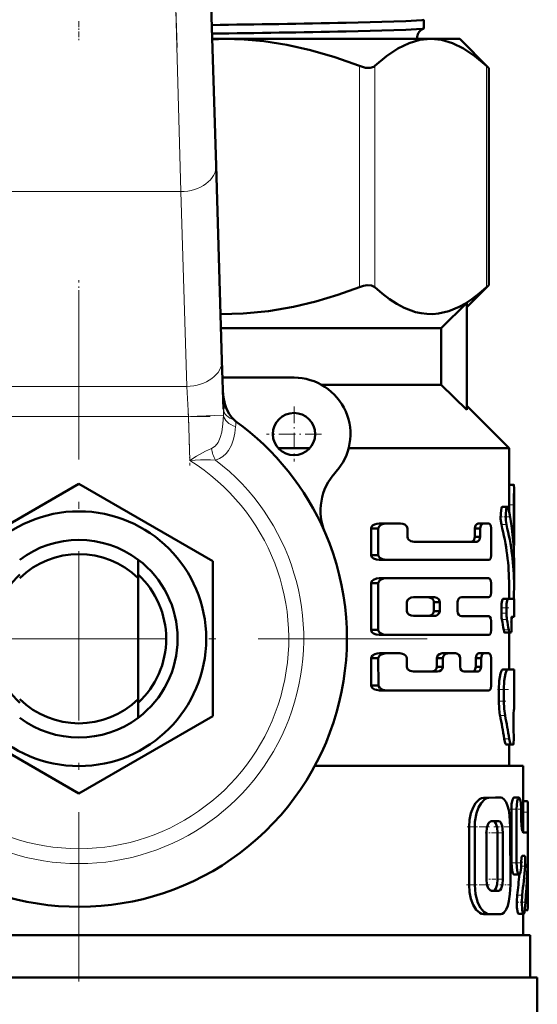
# Model space of a CAD drawing. Extents: x -1358 to 1757, y -1516 to 612.
# Tile 22 of 82: x 293 to 329, y -896 to -826. Entities that reach past the tile are written whole.
import ezdxf

# ---------------------------------------------------------------- set-up
doc = ezdxf.new("R2010")
doc.units = 0
doc.linetypes.add('DASHDOT', pattern=[18.5, 12, -3, 0.5, -3])

msp = doc.modelspace()

# ---------------------------------------------------------------- linework, layer by layer
at = {"color": 7, "linetype": 'DASHDOT', "lineweight": 18}
for p, q in [((303.754, -827.998), (301.049, -739.451)), ((296.791, -845.198), (296.791, -894.598)), ((321.491, -869.898), (272.091, -869.898))]:
    msp.add_line(p, q, dxfattribs=at)
at = {"color": 7, "lineweight": 50}
for p, q in [((306.025, -820.467), (306.511, -836.376)), ((321.25, -826.035), (321.25, -826.651)), ((306.237, -827.398), (307.123, -827.398)), ((307.123, -827.398), (321.736, -827.398)), ((321.736, -827.398), (323.791, -827.398)), ((323.791, -827.398), (325.851, -829.458)), ((325.698, -829.316), (325.851, -829.458)), ((325.851, -844.838), (325.851, -829.458)), ((306.511, -836.376), (306.933, -850.175)), ((325.851, -844.838), (324.291, -846.398)), ((325.851, -844.838), (325.698, -844.98)), ((322.481, -847.898), (324.291, -846.109)), ((324.291, -853.688), (324.291, -846.109)), ((306.863, -847.898), (322.481, -847.898)), ((322.481, -847.898), (322.481, -851.898)), ((306.933, -850.175), (307.038, -853.629)), ((312.041, -851.398), (306.97, -851.398)), ((313.977, -851.898), (322.481, -851.898)), ((322.481, -851.898), (324.291, -853.688)), ((324.291, -853.398), (327.291, -856.398)), ((310.923, -856.398), (313.159, -856.398)), ((315.914, -856.398), (327.291, -856.398)), ((327.291, -856.398), (327.291, -859.224)), ((287.291, -864.413), (296.791, -858.929)), ((296.791, -858.929), (306.291, -864.413)), ((327.291, -858.988), (327.631, -858.988)), ((327.291, -858.988), (327.308, -858.988)), ((327.641, -859.224), (327.641, -863.288)), ((326.821, -860.55), (327.177, -860.55)), ((327.284, -860.423), (327.284, -860.864)), ((327.634, -862.719), (327.634, -860.423)), ((318.016, -862.088), (317.504, -862.088)), ((317.504, -862.088), (317.504, -863.967)), ((318.016, -863.967), (318.016, -862.088)), ((318.587, -861.742), (318.089, -861.742)), ((318.587, -861.742), (319.589, -861.742)), ((320.084, -862.686), (320.084, -862.088)), ((325.236, -862.088), (324.856, -862.088)), ((324.856, -862.088), (324.856, -862.686)), ((325.463, -861.742), (325.086, -861.742)), ((325.236, -862.686), (325.236, -862.088)), ((325.463, -861.742), (325.835, -861.742)), ((326.028, -863.967), (326.028, -862.088)), ((320.555, -863.034), (324.996, -863.034)), ((325.236, -862.686), (324.856, -862.686)), ((327.607, -863.293), (327.641, -863.293)), ((327.641, -863.293), (327.641, -863.288)), ((300.991, -865.613), (300.991, -864.298)), ((306.291, -864.413), (306.291, -875.383)), ((318.016, -863.967), (317.504, -863.967)), ((318.587, -864.317), (318.089, -864.317)), ((318.587, -864.317), (325.835, -864.317)), ((327.641, -864.373), (327.641, -866.128)), ((300.991, -865.613), (300.991, -874.183)), ((318.587, -865.618), (318.089, -865.618)), ((318.587, -865.618), (325.835, -865.618)), ((318.016, -865.969), (317.504, -865.969)), ((317.504, -865.969), (317.504, -869.281)), ((318.016, -869.281), (318.016, -865.969)), ((326.028, -866.604), (326.028, -865.969)), ((327.291, -866.127), (327.291, -867.075)), ((320.51, -866.966), (321.99, -866.966)), ((323.935, -866.956), (325.835, -866.956)), ((326.859, -867.075), (327.214, -867.075)), ((327.214, -867.075), (327.641, -867.075)), ((327.641, -867.075), (327.641, -868.35)), ((320.036, -867.94), (320.036, -867.31)), ((322.374, -867.31), (321.951, -867.31)), ((321.951, -867.31), (321.951, -867.94)), ((322.374, -867.94), (322.374, -867.31)), ((323.627, -867.943), (323.627, -867.308)), ((326.744, -867.713), (326.744, -868.086)), ((327.1, -868.086), (327.1, -867.713)), ((320.51, -868.285), (321.99, -868.285)), ((322.374, -867.94), (321.951, -867.94)), ((323.935, -868.295), (325.835, -868.295)), ((327.477, -868.35), (327.641, -868.35)), ((318.016, -869.281), (317.504, -869.281)), ((326.028, -869.281), (326.028, -868.646)), ((327.456, -868.922), (327.453, -868.895)), ((318.587, -869.632), (318.089, -869.632)), ((318.587, -869.632), (325.835, -869.632)), ((326.976, -869.466), (327.33, -869.466)), ((327.291, -869.466), (327.291, -872.082)), ((327.305, -869.53), (327.291, -869.591)), ((327.305, -869.53), (327.318, -869.466)), ((327.33, -869.466), (327.43, -869.466)), ((318.019, -871.285), (317.507, -871.285)), ((317.518, -873.213), (317.507, -871.285)), ((318.029, -873.213), (318.019, -871.285)), ((318.59, -870.934), (318.092, -870.934)), ((318.59, -870.934), (319.539, -870.934)), ((320.036, -871.883), (320.036, -871.283)), ((322.594, -871.283), (322.174, -871.283)), ((322.174, -871.283), (322.174, -871.883)), ((322.95, -870.934), (322.536, -870.934)), ((322.594, -871.883), (322.594, -871.283)), ((322.95, -870.934), (323.498, -870.934)), ((323.812, -871.883), (323.812, -871.283)), ((325.305, -871.283), (324.926, -871.283)), ((324.926, -871.283), (324.926, -871.883)), ((325.528, -870.934), (325.152, -870.934)), ((325.305, -871.883), (325.305, -871.283)), ((325.528, -870.934), (325.835, -870.934)), ((326.028, -873.211), (326.028, -871.283)), ((322.594, -871.883), (322.174, -871.883)), ((325.305, -871.883), (324.926, -871.883)), ((327.291, -872.078), (327.641, -872.082)), ((327.641, -872.082), (327.641, -874.916)), ((320.51, -872.231), (322.221, -872.231)), ((324.111, -872.231), (325.069, -872.231)), ((318.029, -873.213), (317.518, -873.213)), ((326.555, -874.335), (326.555, -873.505)), ((326.914, -874.335), (326.914, -873.505)), ((300.991, -874.183), (300.991, -875.498)), ((318.6, -873.557), (318.102, -873.557)), ((318.6, -873.557), (325.835, -873.557)), ((296.791, -880.868), (287.291, -875.383)), ((306.291, -875.383), (296.791, -880.868)), ((327.641, -874.916), (327.627, -874.917)), ((327.61, -876.188), (327.607, -876.127)), ((327.079, -877.399), (327.431, -877.399)), ((327.291, -877.399), (327.291, -878.898)), ((327.584, -877.398), (327.431, -877.399)), ((313.524, -878.898), (328.291, -878.898)), ((328.291, -878.898), (328.291, -883.63)), ((326.326, -881.161), (325.48, -881.176)), ((326.698, -881.161), (325.864, -881.176)), ((326.328, -881.161), (326.701, -881.161)), ((327.635, -881.16), (327.993, -881.16)), ((328.291, -881.413), (328.576, -881.413)), ((328.576, -881.413), (328.595, -881.413)), ((327.453, -881.984), (327.453, -885.782)), ((327.812, -881.984), (327.812, -885.782)), ((328.15, -882.716), (328.15, -881.984)), ((328.627, -883.957), (328.627, -882.187)), ((324.454, -887.349), (324.453, -883.239)), ((324.852, -887.349), (324.851, -883.239)), ((326.547, -882.824), (326.045, -882.825)), ((327.378, -887.344), (327.377, -883.222)), ((325.677, -886.935), (325.677, -883.651)), ((326.479, -886.933), (326.479, -883.649)), ((326.85, -886.933), (326.85, -883.649)), ((328.299, -883.631), (328.599, -883.631)), ((328.228, -885.279), (328.387, -885.279)), ((328.627, -888.372), (328.627, -885.139)), ((328.15, -885.734), (328.15, -885.782)), ((327.635, -886.605), (327.992, -886.605)), ((326.174, -887.759), (326.03, -887.759)), ((326.549, -887.759), (326.047, -887.76)), ((325.482, -889.41), (325.865, -889.41)), ((326.703, -889.408), (325.866, -889.41)), ((327.962, -889.397), (328.316, -889.397)), ((328.291, -889.397), (328.291, -890.898)), ((328.396, -889.144), (328.595, -889.144)), ((264.791, -890.898), (328.791, -890.898)), ((328.791, -890.898), (328.791, -893.898)), ((264.291, -893.898), (296.791, -893.898)), ((296.791, -893.898), (329.291, -893.898)), ((329.291, -893.898), (329.291, -897.012))]:
    msp.add_line(p, q, dxfattribs=at)
at = {"color": 7, "lineweight": 18}
for p, q in [((304.012, -838.221), (303.526, -820.543)), ((316.69, -844.98), (316.69, -829.316)), ((317.773, -844.98), (317.773, -829.316)), ((325.698, -844.98), (325.698, -829.316)), ((304.012, -838.221), (289.57, -838.221)), ((304.434, -852.02), (304.012, -838.221)), ((289.148, -852.02), (304.434, -852.02)), ((304.553, -854.141), (304.434, -852.02)), ((304.553, -854.141), (289.029, -854.141)), ((304.553, -854.141), (307.041, -854.065)), ((304.648, -857.263), (304.553, -854.141)), ((327.284, -860.423), (327.634, -860.423)), ((326.744, -861.813), (327.1, -861.813)), ((327.562, -862.719), (327.634, -862.719)), ((326.744, -867.713), (327.1, -867.713)), ((326.744, -868.086), (327.1, -868.086)), ((326.779, -868.537), (327.135, -868.537)), ((326.907, -869.28), (327.262, -869.28)), ((327.291, -869.53), (327.305, -869.53)), ((326.837, -872.086), (327.192, -872.086)), ((326.555, -873.505), (326.914, -873.505)), ((326.555, -874.335), (326.914, -874.335)), ((326.645, -875.336), (327.003, -875.336)), ((326.943, -876.985), (327.297, -876.985)), ((325.48, -881.176), (325.864, -881.176)), ((326.326, -881.161), (326.698, -881.161)), ((328.291, -881.414), (328.595, -881.414)), ((327.453, -881.984), (327.812, -881.984)), ((328.291, -882.187), (328.627, -882.187)), ((324.453, -883.239), (324.851, -883.239)), ((326.478, -883.649), (326.849, -883.649)), ((327.452, -885.782), (327.812, -885.782)), ((328.144, -886.011), (328.431, -886.011)), ((324.454, -887.349), (324.852, -887.349)), ((326.479, -886.933), (326.85, -886.933)), ((326.174, -887.759), (326.549, -887.759)), ((327.859, -888.079), (328.214, -888.079)), ((328.463, -888.372), (328.627, -888.372))]:
    msp.add_line(p, q, dxfattribs=at)
at = {"color": 7, "linetype": 'DASHDOT', "lineweight": 18, "ltscale": 0.034837}
msp.add_line((296.791, -826.138), (296.791, -827.532), dxfattribs=at)
at = {"color": 7, "linetype": 'DASHDOT', "lineweight": 18, "ltscale": 0.09317}
msp.add_line((296.791, -848.209), (296.791, -844.482), dxfattribs=at)
at = {"color": 7, "linetype": 'DASHDOT', "lineweight": 18, "ltscale": 0.097409}
msp.add_line((304.541, -853.74), (304.66, -857.635), dxfattribs=at)
at = {"color": 7, "linetype": 'DASHDOT', "lineweight": 18, "ltscale": 0.097499}
msp.add_line((312.041, -853.448), (312.041, -857.348), dxfattribs=at)
at = {"color": 7, "linetype": 'DASHDOT', "lineweight": 18, "ltscale": 0.465709}
msp.add_line((287.477, -854.141), (306.105, -854.141), dxfattribs=at)
at = {"color": 7, "linetype": 'DASHDOT', "lineweight": 18, "ltscale": 0.097501}
msp.add_line((313.991, -855.398), (310.091, -855.398), dxfattribs=at)
at = {"color": 7, "linetype": 'DASHDOT', "lineweight": 18, "ltscale": 0.000517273}
msp.add_line((327.289, -859.562), (327.31, -859.562), dxfattribs=at)
at = {"color": 7, "linetype": 'DASHDOT', "lineweight": 18, "ltscale": 0.010733}
msp.add_line((327.248, -860.423), (327.678, -860.423), dxfattribs=at)
at = {"color": 7, "linetype": 'DASHDOT', "lineweight": 18, "ltscale": 0.017413}
msp.add_line((326.609, -861.252), (327.306, -861.252), dxfattribs=at)
at = {"color": 7, "linetype": 'DASHDOT', "lineweight": 18, "ltscale": 0.002367}
msp.add_line((327.554, -862.719), (327.649, -862.719), dxfattribs=at)
at = {"color": 7, "linetype": 'DASHDOT', "lineweight": 18, "ltscale": 0.014499}
msp.add_line((326.682, -867.713), (327.262, -867.713), dxfattribs=at)
at = {"color": 7, "linetype": 'DASHDOT', "lineweight": 18, "ltscale": 0.011736}
msp.add_line((326.704, -868.086), (327.174, -868.086), dxfattribs=at)
at = {"color": 7, "linetype": 'DASHDOT', "lineweight": 18, "ltscale": 0.001123}
msp.add_line((327.426, -869.147), (327.471, -869.147), dxfattribs=at)
at = {"color": 7, "linetype": 'DASHDOT', "lineweight": 18, "ltscale": 0.001088}
msp.add_line((327.48, -868.669), (327.437, -868.669), dxfattribs=at)
at = {"color": 7, "linetype": 'DASHDOT', "lineweight": 18, "ltscale": 0.020023}
msp.add_line((326.458, -873.503), (327.259, -873.503), dxfattribs=at)
at = {"color": 7, "linetype": 'DASHDOT', "lineweight": 18, "ltscale": 0.014108}
msp.add_line((326.486, -874.333), (327.05, -874.333), dxfattribs=at)
at = {"color": 7, "linetype": 'DASHDOT', "lineweight": 18, "ltscale": 0.000959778}
msp.add_line((327.63, -875.626), (327.591, -875.626), dxfattribs=at)
at = {"color": 7, "linetype": 'DASHDOT', "lineweight": 18, "ltscale": 0.001202}
msp.add_line((327.58, -876.689), (327.628, -876.689), dxfattribs=at)
at = {"color": 7, "linetype": 'DASHDOT', "lineweight": 18, "ltscale": 0.021974}
msp.add_line((327.361, -881.984), (328.24, -881.984), dxfattribs=at)
at = {"color": 7, "linetype": 'DASHDOT', "lineweight": 18, "ltscale": 0.010201}
msp.add_line((328.257, -882.187), (328.665, -882.187), dxfattribs=at)
at = {"color": 7, "linetype": 'DASHDOT', "lineweight": 18, "ltscale": 0.042322}
msp.add_line((324.312, -883.238), (326.005, -883.238), dxfattribs=at)
at = {"color": 7, "linetype": 'DASHDOT', "lineweight": 18, "ltscale": 0.033037}
msp.add_line((326.215, -883.224), (327.537, -883.224), dxfattribs=at)
at = {"color": 7, "linetype": 'DASHDOT', "lineweight": 18, "ltscale": 0.005054}
msp.add_line((328.316, -882.716), (328.114, -882.716), dxfattribs=at)
at = {"color": 7, "linetype": 'DASHDOT', "lineweight": 18, "ltscale": 0.012238}
msp.add_line((325.597, -883.651), (326.086, -883.651), dxfattribs=at)
at = {"color": 7, "linetype": 'DASHDOT', "lineweight": 18, "ltscale": 0.020308}
msp.add_line((326.12, -883.649), (326.932, -883.649), dxfattribs=at)
at = {"color": 7, "linetype": 'DASHDOT', "lineweight": 18, "ltscale": 0.001048}
msp.add_line((328.595, -884.546), (328.637, -884.546), dxfattribs=at)
at = {"color": 7, "linetype": 'DASHDOT', "lineweight": 18, "ltscale": 0.022171}
msp.add_line((327.352, -885.782), (328.239, -885.782), dxfattribs=at)
at = {"color": 7, "linetype": 'DASHDOT', "lineweight": 18, "ltscale": 0.009312}
msp.add_line((328.48, -885.736), (328.107, -885.736), dxfattribs=at)
at = {"color": 7, "linetype": 'DASHDOT', "lineweight": 18, "ltscale": 0.043356}
msp.add_line((324.277, -887.347), (326.011, -887.347), dxfattribs=at)
at = {"color": 7, "linetype": 'DASHDOT', "lineweight": 18, "ltscale": 0.01142}
msp.add_line((325.628, -886.935), (326.085, -886.935), dxfattribs=at)
at = {"color": 7, "linetype": 'DASHDOT', "lineweight": 18, "ltscale": 0.02124}
msp.add_line((326.103, -886.933), (326.953, -886.933), dxfattribs=at)
at = {"color": 7, "linetype": 'DASHDOT', "lineweight": 18, "ltscale": 0.020262}
msp.add_line((326.636, -887.346), (327.446, -887.346), dxfattribs=at)
at = {"color": 7, "linetype": 'DASHDOT', "lineweight": 18, "ltscale": 0.017355}
msp.add_line((327.767, -888.573), (328.461, -888.573), dxfattribs=at)
at = {"color": 7, "linetype": 'DASHDOT', "lineweight": 18, "ltscale": 0.007133}
msp.add_line((328.372, -888.371), (328.657, -888.371), dxfattribs=at)
at = {"color": 7, "lineweight": 50}
for points in [[(321.25, -826.035), (321.25, -826.036), (321.249, -826.039), (321.245, -826.041), (321.234, -826.047), (321.104, -826.07), (319.961, -826.14), (315.745, -826.255)], [(321.237, -826.662), (321.146, -826.68), (320.714, -826.717), (319.962, -826.754), (315.745, -826.867)], [(316.69, -829.316), (314.929, -828.689), (313.214, -828.192), (311.539, -827.818), (309.891, -827.564), (308.504, -827.44), (307.123, -827.398)], [(321.736, -827.398), (320.97, -827.472), (320.197, -827.696), (319.411, -828.073), (318.606, -828.61), (317.773, -829.316)], [(325.698, -829.316), (324.866, -828.61), (324.06, -828.073), (323.274, -827.696), (322.502, -827.472), (321.736, -827.398)], [(316.69, -829.316), (317.1, -829.435), (317.443, -829.453), (317.707, -829.367), (317.773, -829.316)], [(317.773, -844.98), (317.543, -844.861), (317.225, -844.844), (316.963, -844.892), (316.69, -844.98)], [(306.833, -846.896), (308.447, -846.86), (310.234, -846.689), (312.006, -846.386), (313.589, -846.006), (315.152, -845.534), (316.69, -844.98)], [(317.773, -844.98), (318.292, -845.438), (318.818, -845.842), (319.326, -846.174), (319.839, -846.447), (320.649, -846.749), (321.058, -846.84), (321.468, -846.889), (321.876, -846.896), (322.284, -846.86), (323.024, -846.689), (323.758, -846.386), (324.208, -846.136), (324.653, -845.842), (325.179, -845.438), (325.698, -844.98)], [(307, -852.365), (307.04, -852.811), (307.134, -853.249), (307.266, -853.621), (307.446, -853.971), (307.612, -854.205), (307.812, -854.412)], [(327.631, -858.988), (327.632, -858.989), (327.633, -858.99), (327.634, -858.994), (327.636, -859.009), (327.641, -859.223)], [(326.821, -860.55), (326.813, -860.552), (326.798, -860.563), (326.782, -860.585), (326.753, -860.657), (326.698, -860.997), (326.692, -861.408), (326.744, -861.813)], [(327.177, -860.55), (327.166, -860.553), (327.146, -860.572), (327.126, -860.609), (327.091, -860.728), (327.048, -861.105), (327.056, -861.522), (327.1, -861.813)], [(327.248, -860.691), (327.208, -860.574), (327.192, -860.556), (327.177, -860.55)], [(318.089, -861.742), (317.913, -861.759), (317.743, -861.81), (317.615, -861.887), (317.52, -862.01), (317.504, -862.088)], [(318.587, -861.742), (318.414, -861.759), (318.247, -861.812), (318.151, -861.866), (318.07, -861.944), (318.016, -862.088)], [(320.084, -862.088), (320.043, -861.949), (319.894, -861.814), (319.746, -861.76), (319.589, -861.742)], [(325.086, -861.742), (324.992, -861.773), (324.909, -861.868), (324.856, -862.088)], [(325.463, -861.742), (325.37, -861.773), (325.289, -861.867), (325.236, -862.088)], [(326.028, -862.088), (325.986, -861.868), (325.907, -861.766), (325.835, -861.742)], [(320.555, -863.034), (320.32, -862.985), (320.163, -862.876), (320.107, -862.79), (320.084, -862.686)], [(324.856, -862.686), (324.822, -862.864), (324.759, -862.965), (324.678, -863.02), (324.613, -863.034)], [(325.236, -862.686), (325.203, -862.863), (325.141, -862.965), (325.061, -863.02), (324.996, -863.034)], [(318.089, -864.317), (317.878, -864.291), (317.673, -864.211), (317.559, -864.112), (317.504, -863.967)], [(318.016, -863.967), (318.031, -864.044), (318.121, -864.167), (318.313, -864.272), (318.587, -864.317)], [(325.835, -864.317), (325.891, -864.302), (325.926, -864.277), (325.985, -864.19), (326.028, -863.967)], [(318.089, -865.618), (317.878, -865.643), (317.674, -865.724), (317.558, -865.824), (317.504, -865.969)], [(318.587, -865.618), (318.381, -865.643), (318.18, -865.725), (318.068, -865.825), (318.016, -865.969)], [(326.028, -865.969), (326.003, -865.794), (325.933, -865.666), (325.888, -865.632), (325.835, -865.618)], [(320.51, -866.966), (320.343, -866.989), (320.182, -867.063), (320.086, -867.158), (320.036, -867.31)], [(321.951, -867.31), (321.921, -867.179), (321.852, -867.08), (321.761, -867.014), (321.56, -866.966)], [(322.374, -867.31), (322.363, -867.229), (322.3, -867.106), (322.174, -867.007), (321.99, -866.966)], [(323.627, -867.308), (323.648, -867.181), (323.718, -867.06), (323.815, -866.985), (323.935, -866.956)], [(325.835, -866.956), (325.891, -866.941), (325.926, -866.916), (325.985, -866.828), (326.028, -866.604)], [(326.859, -867.075), (326.852, -867.076), (326.837, -867.088), (326.822, -867.111), (326.795, -867.188), (326.757, -867.425), (326.744, -867.713)], [(327.214, -867.075), (327.207, -867.076), (327.192, -867.088), (327.177, -867.111), (327.151, -867.188), (327.113, -867.424), (327.1, -867.713)], [(320.036, -867.94), (320.088, -868.095), (320.185, -868.189), (320.344, -868.262), (320.51, -868.285)], [(321.56, -868.285), (321.689, -868.265), (321.809, -868.207), (321.921, -868.071), (321.951, -867.94)], [(321.99, -868.285), (322.108, -868.268), (322.22, -868.217), (322.336, -868.089), (322.374, -867.94)], [(323.935, -868.295), (323.832, -868.273), (323.737, -868.211), (323.659, -868.097), (323.627, -867.943)], [(326.028, -868.646), (326.003, -868.471), (325.933, -868.342), (325.888, -868.308), (325.835, -868.295)], [(327.453, -868.895), (327.455, -868.427), (327.466, -868.366), (327.471, -868.356), (327.473, -868.352), (327.475, -868.351), (327.477, -868.35)], [(318.089, -869.632), (317.877, -869.607), (317.673, -869.526), (317.558, -869.426), (317.504, -869.281)], [(318.016, -869.281), (318.031, -869.358), (318.12, -869.481), (318.244, -869.56), (318.38, -869.607), (318.587, -869.632)], [(325.835, -869.632), (325.891, -869.618), (325.926, -869.592), (325.985, -869.505), (326.028, -869.281)], [(326.907, -869.28), (326.942, -869.423), (326.962, -869.459), (326.971, -869.466), (326.976, -869.466)], [(327.262, -869.28), (327.296, -869.423), (327.316, -869.459), (327.325, -869.466), (327.33, -869.466)], [(327.43, -869.466), (327.433, -869.465), (327.435, -869.464), (327.438, -869.458), (327.443, -869.444), (327.452, -869.399), (327.466, -869.166), (327.456, -868.922)], [(318.092, -870.934), (317.926, -870.95), (317.763, -870.997), (317.615, -871.083), (317.523, -871.208), (317.507, -871.285)], [(318.59, -870.934), (318.382, -870.959), (318.182, -871.041), (318.071, -871.141), (318.019, -871.285)], [(320.036, -871.283), (320.012, -871.176), (319.952, -871.088), (319.846, -871.007), (319.725, -870.959), (319.539, -870.934)], [(322.536, -870.934), (322.35, -870.986), (322.246, -871.076), (322.182, -871.215), (322.174, -871.283)], [(323.812, -871.283), (323.79, -871.156), (323.72, -871.035), (323.622, -870.963), (323.498, -870.934)], [(325.152, -870.934), (325.059, -870.966), (324.978, -871.061), (324.926, -871.283)], [(325.528, -870.934), (325.437, -870.966), (325.358, -871.059), (325.305, -871.283)], [(326.028, -871.283), (326.003, -871.108), (325.933, -870.981), (325.888, -870.948), (325.835, -870.934)], [(320.51, -872.231), (320.274, -872.183), (320.117, -872.076), (320.06, -871.988), (320.036, -871.883)], [(322.174, -871.883), (322.146, -872.014), (322.08, -872.115), (321.991, -872.182), (321.795, -872.231)], [(322.594, -871.883), (322.567, -872.013), (322.481, -872.134), (322.366, -872.204), (322.221, -872.231)], [(324.111, -872.231), (324.011, -872.21), (323.919, -872.148), (323.843, -872.035), (323.812, -871.883)], [(324.926, -871.883), (324.893, -872.061), (324.831, -872.162), (324.751, -872.218), (324.686, -872.231)], [(325.305, -871.883), (325.272, -872.061), (325.211, -872.162), (325.132, -872.218), (325.069, -872.231)], [(326.837, -872.086), (326.819, -872.09), (326.782, -872.12), (326.745, -872.178), (326.677, -872.366), (326.586, -872.884), (326.555, -873.505)], [(327.192, -872.086), (327.174, -872.09), (327.138, -872.12), (327.102, -872.178), (327.034, -872.366), (326.945, -872.885), (326.914, -873.505)], [(318.102, -873.557), (317.892, -873.533), (317.754, -873.487), (317.59, -873.375), (317.534, -873.29), (317.518, -873.213)], [(318.029, -873.213), (318.045, -873.289), (318.136, -873.411), (318.328, -873.514), (318.6, -873.557)], [(325.835, -873.557), (325.89, -873.543), (325.942, -873.501), (325.985, -873.433), (326.028, -873.211)], [(326.555, -874.335), (326.578, -874.867), (326.645, -875.336)], [(326.914, -874.335), (326.937, -874.867), (327.003, -875.336)], [(327.607, -876.127), (327.604, -875.214), (327.622, -874.934), (327.625, -874.919), (327.626, -874.918), (327.627, -874.917)], [(327.584, -877.398), (327.586, -877.396), (327.588, -877.394), (327.592, -877.385), (327.604, -877.287), (327.615, -877.039), (327.61, -876.188)], [(326.943, -876.985), (327.014, -877.304), (327.053, -877.383), (327.07, -877.398), (327.079, -877.399)], [(327.297, -876.985), (327.367, -877.304), (327.406, -877.383), (327.423, -877.398), (327.431, -877.399)], [(325.48, -881.176), (325.336, -881.2), (325.191, -881.271), (324.918, -881.543), (324.732, -881.866), (324.587, -882.257), (324.489, -882.723), (324.453, -883.239)], [(325.864, -881.176), (325.721, -881.2), (325.579, -881.271), (325.309, -881.544), (325.125, -881.867), (324.983, -882.258), (324.868, -882.883), (324.851, -883.239)], [(327.377, -883.222), (327.33, -882.424), (327.27, -882.056), (327.184, -881.73), (327.077, -881.471), (326.948, -881.283), (326.8, -881.179), (326.698, -881.161)], [(327.635, -881.16), (327.623, -881.162), (327.598, -881.18), (327.574, -881.213), (327.529, -881.323), (327.472, -881.624), (327.453, -881.984)], [(327.993, -881.16), (327.983, -881.161), (327.965, -881.171), (327.946, -881.191), (327.911, -881.257), (327.864, -881.419), (327.812, -881.984)], [(328.15, -881.984), (328.122, -881.503), (328.086, -881.312), (328.035, -881.187), (328.015, -881.168), (327.993, -881.16)], [(328.595, -881.414), (328.598, -881.415), (328.6, -881.418), (328.603, -881.428), (328.615, -881.531), (328.627, -882.187)], [(326.045, -882.825), (325.973, -882.843), (325.903, -882.893), (325.839, -882.973), (325.72, -883.269), (325.677, -883.651)], [(326.478, -883.649), (326.447, -883.282), (326.356, -882.984), (326.287, -882.881), (326.249, -882.849), (326.187, -882.825)], [(326.849, -883.649), (326.834, -883.388), (326.79, -883.15), (326.696, -882.927), (326.636, -882.859), (326.547, -882.824)], [(328.299, -883.631), (328.291, -883.63), (328.274, -883.616), (328.258, -883.591), (328.227, -883.506), (328.17, -883.157), (328.15, -882.716)], [(328.628, -885.095), (328.63, -884.132), (328.619, -883.749), (328.608, -883.649), (328.604, -883.637), (328.602, -883.633), (328.6, -883.631), (328.599, -883.631)], [(328.15, -885.734), (328.17, -885.432), (328.194, -885.325), (328.209, -885.293), (328.216, -885.284), (328.224, -885.279), (328.228, -885.279)], [(328.387, -885.279), (328.391, -885.28), (328.394, -885.282), (328.4, -885.29), (328.407, -885.309), (328.421, -885.37), (328.44, -885.622), (328.431, -886.011)], [(327.452, -885.782), (327.501, -886.329), (327.558, -886.522), (327.591, -886.579), (327.608, -886.596), (327.635, -886.605)], [(327.812, -885.782), (327.86, -886.328), (327.916, -886.522), (327.949, -886.579), (327.966, -886.596), (327.992, -886.605)], [(327.992, -886.605), (328.004, -886.603), (328.028, -886.586), (328.05, -886.553), (328.088, -886.445), (328.135, -886.144), (328.15, -885.782)], [(324.454, -887.349), (324.489, -887.854), (324.588, -888.329), (324.752, -888.76), (324.964, -889.101), (325.209, -889.325), (325.345, -889.389), (325.482, -889.41)], [(324.852, -887.349), (324.911, -888.011), (325.078, -888.606), (325.266, -888.977), (325.493, -889.247), (325.739, -889.391), (325.866, -889.41)], [(325.677, -886.935), (325.723, -887.325), (325.815, -887.571), (325.944, -887.725), (326.047, -887.76)], [(326.174, -887.759), (326.238, -887.741), (326.279, -887.711), (326.352, -887.609), (326.447, -887.308), (326.479, -886.933)], [(326.549, -887.759), (326.612, -887.741), (326.653, -887.711), (326.725, -887.609), (326.819, -887.307), (326.85, -886.933)], [(326.703, -889.408), (326.808, -889.388), (326.907, -889.327), (327.082, -889.092), (327.191, -888.821), (327.275, -888.492), (327.347, -888.001), (327.378, -887.344)], [(327.859, -888.079), (327.831, -888.507), (327.847, -888.95), (327.911, -889.325), (327.936, -889.377), (327.949, -889.392), (327.962, -889.397)], [(328.214, -888.079), (328.186, -888.596), (328.219, -889.106), (328.265, -889.324), (328.292, -889.381), (328.308, -889.395), (328.316, -889.397)], [(328.627, -888.372), (328.619, -888.936), (328.606, -889.11), (328.602, -889.133), (328.599, -889.14), (328.597, -889.143), (328.596, -889.144), (328.595, -889.144)], [(328.316, -889.397), (328.323, -889.395), (328.337, -889.383), (328.351, -889.357), (328.375, -889.272), (328.404, -889.067)]]:
    msp.add_lwpolyline(points, dxfattribs=at)
at = {"color": 7, "lineweight": 18}
for points in [[(306.187, -856.428), (306.452, -856.254), (306.656, -855.985), (306.811, -855.638), (306.917, -855.252), (307.005, -854.682), (307.041, -854.065)], [(307.903, -854.872), (307.85, -855.324), (307.753, -855.762), (307.606, -856.175), (307.397, -856.557), (307.219, -856.783), (307.006, -856.977), (306.758, -857.133), (306.48, -857.242)], [(304.648, -857.263), (305.136, -856.961), (305.766, -856.616), (306.187, -856.428)], [(306.48, -857.242), (306.131, -857.228), (305.403, -857.233), (304.648, -857.263)]]:
    msp.add_lwpolyline(points, dxfattribs=at)
at = {"color": 7, "lineweight": 50}
for centre, radius in [((312.041, -855.398), 1.5), ((296.791, -869.898), 9.025)]:
    msp.add_circle(centre, radius, dxfattribs=at)
for centre, radius, start, end in [((285.534, 727.217), 1553.766, 270.762349, 271.114117), ((321.511, -827.347), 0.739, 111.80375, 172.97369), ((321.234, -826.643), 0.0181, 277.78616, 334.41925), ((285.621, 743.933), 1571.09, 270.751455, 271.098647), ((307.124, -850.466), 23.067, 90.00062, 92.20184), ((321.518, -827.35), 0.746, 172.79771, 183.69087), ((312.041, -855.398), 4, 317.33434, 90), ((308.772, -853.318), 1.456, 228.7463, 234.09005), ((296.791, -869.898), 19, 23.24767, 54.15282), ((317.924, -860.82), 4, 137.33434, 203.24766), ((447.006, -860.595), 119.722, 179.34356, 179.91754), ((448.974, -860.598), 121.34, 179.351, 179.91752), ((310.137, -864.382), 17.504, 0.02717, 12.17292), ((309.926, -866.141), 17.365, 0.04463, 14.43125), ((310.081, -866.141), 17.56, 0.042, 14.26665), ((296.791, -869.898), 19, 161.68764, 23.24767), ((296.791, -869.898), 7, 53.1301, 126.8699), ((350.376, -862.754), 22.742, 179.91199, 181.35821), ((296.791, -869.898), 6, 45.573, 134.427), ((296.791, -869.898), 7, 306.8699, 53.1301), ((296.791, -869.898), 6.188, 132.74385, 227.25615), ((296.791, -869.898), 6.188, 312.74385, 47.25615), ((310.278, -866.127), 17.363, 356.87211, 359.99853), ((329.366, -868.113), 2.622, 179.40269, 189.30047), ((296.791, -874.103), 30.5, 9.09853, 10.51404), ((329.756, -868.113), 2.656, 179.41634, 189.18486), ((296.791, -874.103), 30.85, 8.99444, 10.39343), ((310.067, -866.107), 17.575, 351.37093, 352.66655), ((322.949, -871.291), 0.356, 89.95451, 178.83212), ((326.895, -851.264), 20.822, 269.8396, 271.08925), ((327.248, -851.937), 20.149, 269.84186, 271.11839), ((296.791, -869.898), 6, 225.573, 314.427), ((296.791, -869.898), 7, 233.1301, 306.8699), ((296.888, -881.57), 30.403, 8.67277, 11.83041), ((296.889, -881.57), 30.752, 8.57363, 11.6943), ((272.24, -883.9), 56.401, 354.74291, 358.78504), ((272.736, -881.196), 55.903, 352.92798, 355.05959), ((273.086, -881.205), 55.203, 352.8472, 354.4033)]:
    msp.add_arc(centre, radius, start, end, dxfattribs=at)
at = {"color": 7, "lineweight": 18}
for centre, radius, start, end in [((297.835, -853.898), 9.207, 358.96019, 1.67428), ((302.303, -854.461), 5.615, 355.80224, 359.63145), ((308.502, -856.056), 2.345, 189.12701, 210.37971), ((296.791, -869.898), 15.939, 127.43427, 52.56572), ((296.791, -869.898), 14.879, 121.87624, 58.12376)]:
    msp.add_arc(centre, radius, start, end, dxfattribs=at)
for centre, major_axis, ratio, start_param, end_param in [((304.012, -836.453), (2.499, 0.076), 0.706942, 4.690793, 6.283185), ((304.434, -850.252), (-2.499, -0.076), 0.706942, 1.549201, 3.141593), ((308.538, -853.583), (1.499, 0.046), 0.621499, 3.141593, 4.188117), ((308.534, -854.019), (1.498, -0.071), 0.63921, 3.262857, 4.308338)]:
    msp.add_ellipse(centre, major_axis=major_axis, ratio=ratio, start_param=start_param, end_param=end_param, dxfattribs=at)

doc.saveas('drawing.dxf')
